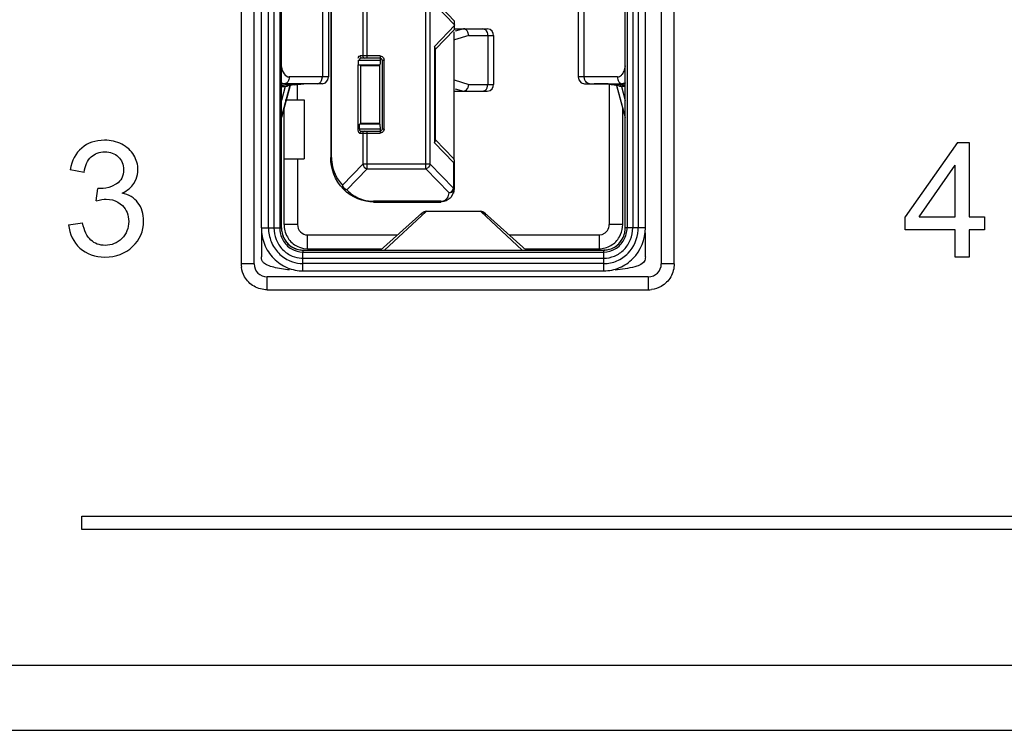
# Model space of a CAD drawing. Header units: inches. Extents: x 0 to 17, y 0 to 11.
# Tile 40 of 55: x 12.202 to 12.561, y 5.205 to 5.464. Entities that reach past the tile are written whole.
import ezdxf

# ---------------------------------------------------------------- set-up
doc = ezdxf.new("R2010")
doc.units = ezdxf.units.IN
doc.header["$LTSCALE"] = 0.935
doc.header["$MEASUREMENT"] = 0
doc.layers.get('0').update_dxf_attribs({"linetype": 'CONTINUOUS'})

msp = doc.modelspace()

# ---------------------------------------------------------------- linework, layer by layer
at = {"color": 6, "linetype": 'Continuous'}
for p, q in [((12.2898562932, 5.3881518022), (12.2898562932, 5.7037999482)), ((12.2824931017, 5.7009661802), (12.2824931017, 5.374991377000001)), ((12.2872175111, 5.374991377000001), (12.2872175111, 5.7009661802)), ((12.4357860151, 5.7009661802), (12.4357860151, 5.374991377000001)), ((12.4405104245, 5.374991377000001), (12.4405104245, 5.7009661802)), ((12.2924646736, 5.3881518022), (12.2924646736, 5.688110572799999)), ((12.2944626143, 5.6881092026), (12.2944626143, 5.3881531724)), ((12.2965408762, 5.6881106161), (12.2965408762, 5.388151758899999)), ((12.2972067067, 5.388154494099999), (12.2972067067, 5.688107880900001)), ((12.3499067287, 5.4096823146), (12.3499067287, 5.6664163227)), ((12.3514508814, 5.4113868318), (12.3514508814, 5.6647118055)), ((12.3151502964, 5.6622990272), (12.3151502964, 5.4137996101)), ((12.3154247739, 5.4137996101), (12.3154247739, 5.6622990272)), ((12.4226341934, 5.3881518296), (12.4226344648, 5.5479040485)), ((12.4233001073, 5.5479040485), (12.423299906, 5.3881518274)), ((12.4253784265, 5.5479040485), (12.4253782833, 5.3881518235)), ((12.4273542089, 5.5479040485), (12.4273758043, 5.3881518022)), ((12.4299838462, 5.3881518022), (12.4299838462, 5.5479040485)), ((12.3121342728, 5.4813320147), (12.3121342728, 5.4432614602)), ((12.3143547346, 5.481332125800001), (12.3143547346, 5.4432614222)), ((12.4054860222, 5.481332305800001), (12.4054860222, 5.4432614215)), ((12.4077058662, 5.4432614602), (12.4077058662, 5.4813320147)), ((12.3268654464, 5.4733242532), (12.3268654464, 5.4509417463)), ((12.3284095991, 5.4501916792), (12.3284095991, 5.4740743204)), ((12.3605052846, 5.462132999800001), (12.353031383, 5.469853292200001)), ((12.3533669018, 5.4709067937), (12.3602262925, 5.4638212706)), ((12.353031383, 5.4544127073), (12.3605052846, 5.462132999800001)), ((12.3602262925, 5.4638212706), (12.3602262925, 5.4604447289)), ((12.3602262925, 5.4604447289), (12.3533669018, 5.4533592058)), ((12.3602262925, 5.4132103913), (12.3602262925, 5.459712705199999)), ((12.353031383, 5.4544127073), (12.353031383, 5.419242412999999)), ((12.3533669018, 5.453619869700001), (12.353031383, 5.4544127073)), ((12.3332137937, 5.4509417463), (12.3258680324, 5.4509417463)), ((12.3332137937, 5.4509417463), (12.3332137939, 5.4494416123)), ((12.3332137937, 5.4509417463), (12.3339080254, 5.450748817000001)), ((12.3339080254, 5.450748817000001), (12.3344332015, 5.450204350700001)), ((12.3533669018, 5.4200352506), (12.3533669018, 5.453619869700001)), ((12.3251225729, 5.4476524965), (12.3250194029, 5.4260026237)), ((12.3252257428, 5.449441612), (12.3252257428, 5.4476524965)), ((12.3252257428, 5.449441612), (12.3332137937, 5.449441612)), ((12.3252257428, 5.4476524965), (12.3330962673, 5.4476524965)), ((12.3261223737, 5.4474359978), (12.3260519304, 5.4476524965)), ((12.3332137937, 5.4501916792), (12.3264760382, 5.4501916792)), ((12.3330962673, 5.4476524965), (12.3330258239, 5.4474359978)), ((12.3331550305, 5.4482488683), (12.3330962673, 5.4476524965)), ((12.3332137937, 5.449441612), (12.3331550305, 5.4482488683)), ((12.3339224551, 5.449441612), (12.3339224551, 5.4242135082)), ((12.3339224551, 5.449441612), (12.3346311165, 5.449441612)), ((12.3344332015, 5.450204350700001), (12.3346311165, 5.449441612)), ((12.3346311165, 5.4242135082), (12.3346311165, 5.449441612)), ((12.4223749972, 5.4457910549), (12.4227303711, 5.4473884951)), ((12.2985702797, 5.443928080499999), (12.2995492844, 5.443334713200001)), ((12.2995492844, 5.443334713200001), (12.3000394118, 5.4432614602)), ((12.3143536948, 5.4432614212), (12.3000394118, 5.4432614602)), ((12.3118353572, 5.4419826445), (12.3121342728, 5.4432614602)), ((12.3141505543, 5.4422413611), (12.3143526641, 5.443261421)), ((12.4198007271, 5.4432614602), (12.4054860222, 5.4432614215)), ((12.4079501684, 5.442109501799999), (12.4077061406, 5.4432614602)), ((12.2982747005, 5.4407871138), (12.2971670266, 5.4410528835)), ((12.3002766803, 5.440139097), (12.2972058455, 5.4288295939)), ((12.2972066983, 5.439838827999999), (12.2986066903, 5.4398388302)), ((12.3120694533, 5.4407871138), (12.2972067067, 5.4407871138)), ((12.3003817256, 5.4401550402), (12.2972067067, 5.4284617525)), ((12.2986062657, 5.4398380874), (12.2972067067, 5.434712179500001)), ((12.2986066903, 5.4398388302), (12.2988177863, 5.4398971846)), ((12.2988177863, 5.4398971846), (12.2990602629, 5.4399544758)), ((12.299439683, 5.4399898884), (12.2990602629, 5.4399544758)), ((12.2993422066, 5.4399661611), (12.2994357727, 5.4399890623)), ((12.3001116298, 5.440288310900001), (12.2994379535, 5.4399905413)), ((12.3020433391, 5.4404072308), (12.3053389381, 5.4407094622)), ((12.3030238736, 5.4349296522), (12.3030238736, 5.4407871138)), ((12.3120801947, 5.4407871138), (12.3132863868, 5.441164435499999)), ((12.3132863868, 5.441164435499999), (12.3141505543, 5.4422413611)), ((12.4078265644, 5.4407871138), (12.4226342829, 5.4407871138)), ((12.4151660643, 5.440761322), (12.4128617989, 5.4407871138)), ((12.4170095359, 5.4404986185), (12.414371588, 5.4407168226)), ((12.4168162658, 5.4407871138), (12.4168162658, 5.3893798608)), ((12.4194529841, 5.440175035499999), (12.4226342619, 5.428458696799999)), ((12.4207798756, 5.439954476), (12.4194917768, 5.4401747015)), ((12.4226342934, 5.4288295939), (12.419558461, 5.4401575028)), ((12.4197285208, 5.440288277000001), (12.4203972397, 5.4399921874)), ((12.4227185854, 5.440085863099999), (12.4199185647, 5.4404616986)), ((12.4203969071, 5.439990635), (12.4207798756, 5.439954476)), ((12.4210183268, 5.4398999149), (12.420779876, 5.4399544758)), ((12.4212334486, 5.4398388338), (12.4210183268, 5.4398999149)), ((12.4226342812, 5.4398382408), (12.4212334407, 5.4398380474)), ((12.4212334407, 5.4398380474), (12.4226342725, 5.434708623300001)), ((12.4227047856, 5.441068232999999), (12.421565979, 5.4407871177)), ((12.2986058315, 5.4349296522), (12.305473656, 5.4349296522)), ((12.305473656, 5.4349296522), (12.305473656, 5.4134200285)), ((12.2981243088, 5.3893798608), (12.2981243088, 5.4318411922)), ((12.4217158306, 5.3893798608), (12.4217158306, 5.4318411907)), ((12.3250194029, 5.4260026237), (12.3251225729, 5.4238384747)), ((12.3256274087, 5.4242135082), (12.3256274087, 5.4260026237)), ((12.3330962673, 5.4260026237), (12.3256274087, 5.4260026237)), ((12.3260519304, 5.4260026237), (12.3261223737, 5.4262191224)), ((12.3330258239, 5.4262191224), (12.3330962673, 5.4260026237)), ((12.3330962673, 5.4260026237), (12.3332137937, 5.4242135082)), ((12.3332137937, 5.4242135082), (12.3256274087, 5.4242135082)), ((12.3258680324, 5.4227133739), (12.3332137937, 5.4227133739)), ((12.3264760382, 5.4234634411), (12.3332137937, 5.4234634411)), ((12.3268654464, 5.4227133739), (12.3268654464, 5.4113868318)), ((12.3284095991, 5.4096823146), (12.3284095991, 5.4234634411)), ((12.3332137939, 5.424213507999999), (12.3332137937, 5.4227133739)), ((12.333954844, 5.4229362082), (12.3332137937, 5.4227133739)), ((12.3346311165, 5.4242135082), (12.3339224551, 5.4242135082)), ((12.353031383, 5.419242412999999), (12.3533669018, 5.4200352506)), ((12.3599518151, 5.4120938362), (12.353031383, 5.419242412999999)), ((12.3533669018, 5.4202959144), (12.3600019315, 5.4134421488)), ((12.2981243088, 5.4134200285), (12.305473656, 5.4134200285)), ((12.3030238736, 5.4134200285), (12.3030238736, 5.3893798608)), ((12.3151502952, 5.4137996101), (12.3154247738, 5.4137996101)), ((12.3194771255, 5.4037548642), (12.3268654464, 5.4113868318)), ((12.3514508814, 5.4113868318), (12.3268654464, 5.4113868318)), ((12.3514508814, 5.4113868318), (12.3599518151, 5.4026058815)), ((12.3601577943, 5.412503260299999), (12.3599518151, 5.4120938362)), ((12.3599518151, 5.4120938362), (12.3599518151, 5.4026058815)), ((12.3602262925, 5.4128793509), (12.3601577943, 5.412503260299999)), ((12.3602262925, 5.4128943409), (12.3602262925, 5.4026652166)), ((12.3284095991, 5.4096823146), (12.3210218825, 5.4020509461)), ((12.3284095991, 5.4096823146), (12.3499067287, 5.4096823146)), ((12.3584053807, 5.4009031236), (12.3499067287, 5.4096823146)), ((12.3198131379, 5.4029925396), (12.3194771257, 5.4037548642)), ((12.3580739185, 5.3995549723), (12.3584049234, 5.4009031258)), ((12.3593285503, 5.4011346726), (12.3584053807, 5.4009031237)), ((12.3598995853, 5.4008947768), (12.3589809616, 5.3992963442)), ((12.3596142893, 5.4018449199), (12.3599504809, 5.402607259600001)), ((12.3602252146, 5.402559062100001), (12.3599147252, 5.4008892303)), ((12.3599518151, 5.4026652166), (12.3602262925, 5.4026652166)), ((12.3308289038, 5.3978790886), (12.3308289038, 5.3976041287)), ((12.3553267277, 5.3978790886), (12.3308289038, 5.3978790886)), ((12.3308289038, 5.3976041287), (12.3553267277, 5.3976041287)), ((12.3553267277, 5.3976041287), (12.3553267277, 5.3978790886)), ((12.356502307, 5.3977519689), (12.3553267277, 5.3976041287)), ((12.3573459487, 5.398053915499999), (12.356502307, 5.3977519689)), ((12.3333078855, 5.380054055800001), (12.3484715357, 5.3935785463)), ((12.3499444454, 5.394156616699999), (12.3347704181, 5.380054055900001)), ((12.3479995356, 5.392986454), (12.3484715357, 5.3935785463)), ((12.3499444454, 5.394156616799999), (12.3499444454, 5.3942271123)), ((12.369895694, 5.3941566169), (12.3499444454, 5.394156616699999)), ((12.369895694, 5.394156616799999), (12.369895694, 5.394225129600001)), ((12.3850697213, 5.3800540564), (12.369895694, 5.3941566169)), ((12.3709889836, 5.3939220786), (12.3699445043, 5.3942265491)), ((12.371558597, 5.39333305), (12.3709889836, 5.3939220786)), ((12.3853063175, 5.381120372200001), (12.3713376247, 5.3936061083)), ((12.3713376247, 5.3936061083), (12.3718421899, 5.3929829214)), ((12.3030238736, 5.3893798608), (12.2981243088, 5.3893798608)), ((12.3030238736, 5.3893798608), (12.3033070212, 5.3879250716)), ((12.4217158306, 5.3893798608), (12.4168162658, 5.3893798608)), ((12.4216599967, 5.388440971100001), (12.4217158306, 5.3893798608)), ((12.2898562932, 5.3881518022), (12.2965408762, 5.388151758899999)), ((12.2898562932, 5.386380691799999), (12.2898562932, 5.3775251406)), ((12.2965408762, 5.388151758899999), (12.2972067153, 5.388154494)), ((12.3033070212, 5.3879250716), (12.3036731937, 5.387225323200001)), ((12.4131415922, 5.3855840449), (12.4142278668, 5.3857730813)), ((12.4142278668, 5.3857730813), (12.4152970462, 5.386327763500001)), ((12.4152970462, 5.386327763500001), (12.4161669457, 5.387225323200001)), ((12.4299838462, 5.3881518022), (12.4226341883, 5.388151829)), ((12.4299838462, 5.3775251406), (12.4299838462, 5.386380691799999)), ((12.3060166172, 5.3856603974), (12.3066985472, 5.3855840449)), ((12.3066985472, 5.380522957), (12.3066985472, 5.3855840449)), ((12.3066985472, 5.3855840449), (12.3395340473, 5.3855840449)), ((12.3803072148, 5.3855840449), (12.4131415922, 5.3855840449)), ((12.4131415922, 5.3855840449), (12.4131415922, 5.380522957)), ((12.4202773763, 5.3823611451), (12.4215638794, 5.384066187)), ((12.3050486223, 5.3800540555), (12.3050449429, 5.3793293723)), ((12.3050449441, 5.372462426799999), (12.3050449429, 5.3793294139)), ((12.3050449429, 5.3793294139), (12.4147963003, 5.3793293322)), ((12.3050486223, 5.3800540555), (12.4147941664, 5.3800540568)), ((12.305238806, 5.3806682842), (12.3066985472, 5.3805229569)), ((12.3066985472, 5.380522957), (12.3338386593, 5.380522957)), ((12.3865215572, 5.3800540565), (12.3853063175, 5.381120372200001)), ((12.3859871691, 5.380522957), (12.4131415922, 5.380522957)), ((12.414749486, 5.380056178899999), (12.4146556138, 5.3800602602)), ((12.4147458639, 5.3800562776), (12.4147045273, 5.380057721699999)), ((12.4147951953, 5.372462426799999), (12.4147941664, 5.3800540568)), ((12.415231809, 5.3800676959), (12.4147946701, 5.3800540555)), ((12.414795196, 5.3800540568), (12.415239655, 5.3801074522)), ((12.4165754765, 5.3802677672), (12.4162284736, 5.3801926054)), ((12.2872175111, 5.374991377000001), (12.2824931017, 5.374991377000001)), ((12.3050449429, 5.3770672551), (12.414795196, 5.3770672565)), ((12.4147951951, 5.3751154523), (12.3050449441, 5.375115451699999)), ((12.4405104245, 5.374991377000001), (12.4357860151, 5.374991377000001)), ((12.3050449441, 5.372462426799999), (12.4147951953, 5.372462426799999)), ((12.4235020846, 5.373346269), (12.4190219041, 5.3727475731)), ((12.2919419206, 5.3655425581), (12.2919419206, 5.3702669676)), ((12.4310616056, 5.3702669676), (12.2919419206, 5.3702669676)), ((12.4310616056, 5.3702669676), (12.4310616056, 5.3655425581)), ((12.2919419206, 5.3655425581), (12.4310616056, 5.3655425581)), ((15.9803149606, 5.2283055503), (11.0196850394, 5.2283055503)), ((11.0244094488, 5.204683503), (15.9755905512, 5.204683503))]:
    msp.add_line(p, q, dxfattribs=at)
at = {"color": 7, "linetype": 'Continuous'}
for p, q in [((12.3655393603, 5.4583933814), (12.3603785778, 5.456844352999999)), ((12.3604203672, 5.460867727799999), (12.3722985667, 5.460867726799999)), ((12.3636117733, 5.460867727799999), (12.3606322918, 5.4599734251)), ((12.3655393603, 5.4583933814), (12.3652277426, 5.4596558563)), ((12.3655393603, 5.4583933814), (12.374572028, 5.4583933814)), ((12.3716661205, 5.460516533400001), (12.3707328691, 5.460867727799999)), ((12.3725462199, 5.4583933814), (12.3725462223, 5.4405671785)), ((12.374572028, 5.4583933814), (12.374572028, 5.4405671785)), ((12.3261223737, 5.4262191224), (12.3261223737, 5.4474359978)), ((12.3261223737, 5.4474359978), (12.3330258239, 5.4474359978)), ((12.3330258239, 5.4474359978), (12.3330258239, 5.4262191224)), ((12.3602262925, 5.442161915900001), (12.3655393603, 5.4405671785)), ((12.3652855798, 5.439433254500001), (12.3655393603, 5.4405671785)), ((12.3655393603, 5.4405671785), (12.374572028, 5.4405671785)), ((12.3722863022, 5.439283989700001), (12.3725462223, 5.4405671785)), ((12.3744581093, 5.4398011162), (12.3745698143, 5.4405671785)), ((12.3604203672, 5.438092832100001), (12.3722978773, 5.4380928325)), ((12.3606322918, 5.438987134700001), (12.3636117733, 5.438092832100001)), ((12.3330258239, 5.4262191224), (12.3261223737, 5.4262191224)), ((12.5439195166, 5.419286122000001), (12.5248447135, 5.3922199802)), ((12.5439195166, 5.419286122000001), (12.5481195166, 5.419286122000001)), ((12.5481195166, 5.419286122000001), (12.5481195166, 5.3922199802)), ((12.360001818, 5.413442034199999), (12.3602262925, 5.4128943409)), ((12.3600019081, 5.4134421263), (12.3602262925, 5.4128794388)), ((12.5298903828, 5.3922199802), (12.5429864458, 5.4110113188)), ((12.5429864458, 5.3922199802), (12.5429864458, 5.4110113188)), ((12.2251683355, 5.4083774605), (12.2200352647, 5.4093105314)), ((12.236953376, 5.4041963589), (12.2351303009, 5.4032504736)), ((12.2433785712, 5.404420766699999), (12.2441858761, 5.4059587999)), ((12.2296329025, 5.3980522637), (12.2302007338, 5.4025127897)), ((12.2374724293, 5.397594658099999), (12.2391313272, 5.396330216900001)), ((12.2195108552, 5.3893026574), (12.2246439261, 5.39000187)), ((12.5248447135, 5.387495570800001), (12.5248447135, 5.3922199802)), ((12.5298903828, 5.3922199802), (12.5429864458, 5.3922199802)), ((12.5481195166, 5.3922199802), (12.5537793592, 5.3922199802)), ((12.5537793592, 5.3922199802), (12.5537793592, 5.387495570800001)), ((12.5429864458, 5.387495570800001), (12.5248447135, 5.387495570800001)), ((12.5429864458, 5.3775199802), (12.5429864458, 5.387495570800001)), ((12.5481195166, 5.387495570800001), (12.5481195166, 5.3775199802)), ((12.5537793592, 5.387495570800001), (12.5481195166, 5.387495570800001)), ((12.5481195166, 5.3775199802), (12.5429864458, 5.3775199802)), ((12.2243584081, 5.2780748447), (12.2243584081, 5.2828748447)), ((12.2243584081, 5.2828748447), (12.7635144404, 5.2828748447)), ((12.7635144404, 5.2780748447), (12.2243584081, 5.2780748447))]:
    msp.add_line(p, q, dxfattribs=at)
for points in [[(12.3745697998, 5.4583933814), (12.3744641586, 5.4591388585), (12.3740587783, 5.4599564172), (12.3733192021, 5.460603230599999), (12.3722985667, 5.460867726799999)], [(12.3722964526, 5.438092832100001), (12.3733011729, 5.438347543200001), (12.3740438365, 5.438984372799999), (12.3744581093, 5.4398011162)]]:
    msp.add_lwpolyline(points, dxfattribs=at)
at = {"color": 6, "linetype": 'Continuous'}
for points in [[(12.4054874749, 5.4432614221), (12.4056883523, 5.4422443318), (12.4065524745, 5.4411653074), (12.4077593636, 5.4407871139)], [(12.2986058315, 5.439838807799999), (12.2991549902, 5.4399098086), (12.2993422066, 5.4399661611)], [(12.4203969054, 5.439990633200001), (12.4204770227, 5.4399719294), (12.4205116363, 5.4399617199), (12.4207490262, 5.4398941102), (12.4212344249, 5.4398388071)], [(12.3499444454, 5.394227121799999), (12.3488538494, 5.3939236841), (12.3480086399, 5.393049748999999)]]:
    msp.add_lwpolyline(points, dxfattribs=at)
for centre, radius, start, end in [((12.303846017, 5.399872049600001), 0.0407721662, 98.38150801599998, 99.4920036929), ((12.3048894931, 5.3926405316), 0.0480785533, 95.812091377, 98.3555740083), ((12.3078203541, 5.3916072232), 0.0491344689, 98.84457249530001, 100.2700624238), ((12.3055116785, 5.3867101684), 0.0540414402, 95.07619520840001, 95.8316432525), ((12.3094271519, 5.381410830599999), 0.0594566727, 97.1338735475, 98.86379695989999), ((12.3058973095, 5.3822672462), 0.0585010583, 93.5824704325, 95.0673872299), ((12.3063598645, 5.3749522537), 0.0658306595, 91.46522654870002, 93.5864501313), ((12.306764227, 5.3563888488), 0.08439836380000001, 89.9456897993, 91.4174064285), ((12.3081263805, 5.387866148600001), 0.05291678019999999, 91.1132914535, 93.0195079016), ((12.3084742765, 5.3740834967), 0.0667036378, 89.95485331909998, 91.1820442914), ((12.4113958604, 5.3715137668), 0.0692733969, 88.85987941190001, 90.0681856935), ((12.4118199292, 5.391296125), 0.0494865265, 87.04436438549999, 88.89503561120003), ((12.4134921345, 5.375218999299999), 0.065563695, 86.40633161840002, 88.5370022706), ((12.4104268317, 5.3803906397), 0.0604673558, 81.70899003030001, 83.7501791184), ((12.4139309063, 5.3821165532), 0.058652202, 84.9461199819, 86.41177167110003), ((12.4143465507, 5.386893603), 0.0538571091, 84.061597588, 84.93889233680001), ((12.4107945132, 5.38280621), 0.05802401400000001, 81.37940397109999, 81.7243064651), ((12.4151213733, 5.388036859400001), 0.0122549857, 356.3866843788, 0.5375548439), ((12.3053467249, 5.3880608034), 0.0081199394, 209.4884800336, 223.0519893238), ((12.3051192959, 5.3878591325), 0.0078160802, 223.109821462, 239.7131254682), ((12.4147200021, 5.3878617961), 0.0078193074, 300.5236709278, 315.2939014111), ((12.2914385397, 5.3749351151), 0.0089456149, 179.6396456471, 187.3963796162), ((12.2919419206, 5.374991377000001), 0.0047244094, 180, 270), ((12.3050936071, 5.3874417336), 0.0149778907, 224.3150216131, 247.4410481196), ((12.3050100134, 5.3866775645), 0.0115621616, 265.2981365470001, 270.1730982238), ((12.3050335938, 5.3867882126), 0.0097209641, 266.6254671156, 270.0668920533), ((12.414747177, 5.3874410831), 0.0149769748, 292.7659264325, 315.7139901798), ((12.4310616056, 5.374991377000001), 0.0047244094, 270, 360), ((12.4311178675, 5.3744879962), 0.0089456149, 269.6396456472, 277.396379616)]:
    msp.add_arc(centre, radius, start, end, dxfattribs=at)
at = {"color": 7, "linetype": 'Continuous'}
for points, knots in [([(12.3652277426, 5.4596558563), (12.3651440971, 5.459830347), (12.3647960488, 5.460421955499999), (12.3641100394, 5.4608677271), (12.3636117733, 5.460867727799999)], [0, 0, 0, 0, 0.2797224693, 1, 1, 1, 1]), ([(12.3636117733, 5.438092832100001), (12.3641407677, 5.4380928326), (12.3648647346, 5.4385977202), (12.3652051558, 5.4392426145), (12.3652855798, 5.439433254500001)], [0, 0, 0, 0, 0.7188361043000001, 1, 1, 1, 1]), ([(12.3707328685, 5.438092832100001), (12.3712173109, 5.4380928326), (12.3718890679, 5.4385271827), (12.3722104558, 5.4391125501), (12.3722863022, 5.439283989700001)], [0, 0, 0, 0, 0.7209926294, 1, 1, 1, 1]), ([(12.2351303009, 5.4032504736), (12.2338620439, 5.4027420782), (12.2322423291, 5.40243808), (12.2304770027, 5.402495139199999), (12.2301943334, 5.4025131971)], [0, 0, 0, 0, 0.8419660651, 1, 1, 1, 1])]:
    msp.add_open_spline(points, degree=3, knots=knots, dxfattribs=at)
for points in [[(12.3725462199, 5.4583933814), (12.3725503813, 5.4591594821), (12.3722624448, 5.460035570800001), (12.3716661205, 5.460516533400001)], [(12.2326069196, 5.4201601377), (12.2293021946, 5.420160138), (12.2265313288, 5.4192176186), (12.2243132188, 5.4173207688)], [(12.2388974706, 5.418693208), (12.2369817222, 5.4196735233), (12.2348817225, 5.4201601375), (12.2326069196, 5.4201601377)], [(12.2433006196, 5.414705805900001), (12.242289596, 5.4163876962), (12.2408226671, 5.4177199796), (12.2388974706, 5.418693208)], [(12.2243132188, 5.4173207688), (12.2220880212, 5.415426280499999), (12.2206683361, 5.4127522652), (12.2200352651, 5.4093105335)], [(12.2277360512, 5.414063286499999), (12.2290683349, 5.4153270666), (12.2307313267, 5.4159601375), (12.2327321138, 5.4159601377)], [(12.2327321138, 5.4159601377), (12.2347447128, 5.415960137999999), (12.2363888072, 5.4153483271), (12.2376620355, 5.414112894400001)], [(12.2448266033, 5.409329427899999), (12.2448266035, 5.4112262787), (12.2443210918, 5.4130144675), (12.2433006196, 5.414705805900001)], [(12.2251683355, 5.4083774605), (12.2255486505, 5.4109050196), (12.2264037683, 5.4127995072), (12.2277360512, 5.414063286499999)], [(12.2376620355, 5.414112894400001), (12.2389352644, 5.4128774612), (12.2395777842, 5.4113231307), (12.2395777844, 5.4094475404)], [(12.2395777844, 5.4094475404), (12.2395777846, 5.4070829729), (12.238701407, 5.4053349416), (12.236953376, 5.4041963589)], [(12.2441858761, 5.4059587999), (12.2446125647, 5.407011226), (12.2448266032, 5.4081343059), (12.2448266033, 5.409329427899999)], [(12.2390722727, 5.4008916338), (12.2409667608, 5.401765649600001), (12.2424077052, 5.402942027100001), (12.2433785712, 5.404420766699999)], [(12.2448266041, 5.3973436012), (12.243456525, 5.3991412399), (12.2415407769, 5.400327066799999), (12.2390722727, 5.4008916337)], [(12.2296329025, 5.3980522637), (12.2310809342, 5.3984302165), (12.2322856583, 5.3986262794), (12.2332588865, 5.3986262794)], [(12.2332588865, 5.3986262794), (12.234854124, 5.3986262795), (12.2362574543, 5.3982816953), (12.2374724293, 5.397594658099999)], [(12.2468699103, 5.3906042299), (12.2468699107, 5.393297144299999), (12.246189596, 5.3955530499), (12.2448266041, 5.3973436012)], [(12.2391313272, 5.396330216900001), (12.2406762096, 5.3947947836), (12.241443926, 5.392850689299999), (12.2414439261, 5.3904979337)], [(12.2276392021, 5.3837018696), (12.2262289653, 5.384986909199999), (12.2252368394, 5.387084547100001), (12.2246439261, 5.39000187)], [(12.2414439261, 5.3904979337), (12.2414439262, 5.388029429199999), (12.2406171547, 5.385957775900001), (12.2389659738, 5.3842853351)], [(12.2428825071, 5.381320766), (12.2455376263, 5.3838577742), (12.2468699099, 5.3869593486), (12.2468699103, 5.3906042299)], [(12.2195108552, 5.3893026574), (12.2198510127, 5.3858207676), (12.2212329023, 5.382993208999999), (12.2236636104, 5.3808058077)], [(12.2328313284, 5.381776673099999), (12.230778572, 5.381776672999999), (12.2290494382, 5.3824191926), (12.2276392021, 5.3837018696)], [(12.2389659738, 5.3842853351), (12.2373124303, 5.3826128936), (12.2352620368, 5.3817766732), (12.2328313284, 5.381776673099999)], [(12.2236636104, 5.3808058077), (12.2260825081, 5.378618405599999), (12.2291273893, 5.3775199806), (12.2327911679, 5.3775199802)], [(12.2327911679, 5.3775199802), (12.2368541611, 5.377519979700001), (12.2402203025, 5.3787837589), (12.2428825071, 5.381320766)]]:
    msp.add_open_spline(points, degree=3, dxfattribs=at)
at = {"color": 6, "linetype": 'Continuous'}
for points, knots in [([(12.3252257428, 5.4501916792), (12.3252450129, 5.450296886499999), (12.3253793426, 5.4505915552), (12.3256376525, 5.4509569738), (12.3258680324, 5.4509417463)], [0, 0, 0, 0, 0.3165921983, 1, 1, 1, 1]), ([(12.2971102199, 5.4473846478), (12.2971519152, 5.447030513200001), (12.2973776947, 5.445796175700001), (12.2979169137, 5.4445554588), (12.2985702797, 5.443928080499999)], [0, 0, 0, 0, 0.282464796, 1, 1, 1, 1]), ([(12.3264760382, 5.4501916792), (12.3262870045, 5.4501916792), (12.325853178, 5.4500811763), (12.3256507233, 5.4496594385), (12.3256274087, 5.449441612)], [0, 0, 0, 0, 0.4631993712, 1, 1, 1, 1]), ([(12.3000394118, 5.4432614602), (12.3000412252, 5.4426657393), (12.2998125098, 5.4415354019), (12.2987680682, 5.4407871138), (12.2982747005, 5.4407871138)], [0, 0, 0, 0, 0.5469914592, 1, 1, 1, 1]), ([(12.4198007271, 5.4432614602), (12.4197996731, 5.442665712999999), (12.4200276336, 5.4415355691), (12.4210721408, 5.4407871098), (12.4215654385, 5.4407871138)], [0, 0, 0, 0, 0.547036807, 1, 1, 1, 1]), ([(12.421281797, 5.443939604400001), (12.4213983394, 5.4440527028), (12.4218768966, 5.4445946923), (12.4221950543, 5.445262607), (12.4223749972, 5.4457910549)], [0, 0, 0, 0, 0.22535261, 1, 1, 1, 1]), ([(12.3102659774, 5.4407871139), (12.3107534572, 5.440786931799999), (12.3114255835, 5.4412272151), (12.3117560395, 5.441811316), (12.3118353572, 5.4419826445)], [0, 0, 0, 0, 0.7208275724, 1, 1, 1, 1]), ([(12.4095741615, 5.440787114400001), (12.4090569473, 5.4407875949), (12.4083489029, 5.4412867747), (12.4080264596, 5.4419223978), (12.4079501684, 5.442109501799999)], [0, 0, 0, 0, 0.7190779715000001, 1, 1, 1, 1]), ([(12.3251225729, 5.4238384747), (12.3251492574, 5.4236927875), (12.3252597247, 5.4232808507), (12.3255560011, 5.4226927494), (12.3258680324, 5.4227133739)], [0, 0, 0, 0, 0.3214050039, 1, 1, 1, 1]), ([(12.3256274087, 5.4242135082), (12.3256583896, 5.423996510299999), (12.3258486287, 5.423571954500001), (12.3262868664, 5.4234634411), (12.3264760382, 5.4234634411)], [0, 0, 0, 0, 0.5367638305, 1, 1, 1, 1]), ([(12.3154246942, 5.413799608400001), (12.31543083, 5.4126982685), (12.3158637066, 5.4090408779), (12.3176879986, 5.4055910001), (12.3194771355, 5.4037549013)], [0, 0, 0, 0, 0.3005066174, 1, 1, 1, 1]), ([(12.3210219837, 5.402050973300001), (12.3212109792, 5.4018566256), (12.3220268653, 5.4010585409), (12.3229412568, 5.400358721), (12.3236834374, 5.3999042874)], [0, 0, 0, 0, 0.2375189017, 1, 1, 1, 1]), ([(12.3236834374, 5.3999042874), (12.3239278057, 5.399754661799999), (12.3249924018, 5.399150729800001), (12.326140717, 5.3986960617), (12.3270407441, 5.3984354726)], [0, 0, 0, 0, 0.2341890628, 1, 1, 1, 1]), ([(12.3553267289, 5.397879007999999), (12.3556719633, 5.397880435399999), (12.3567768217, 5.3980749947), (12.3577271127, 5.3988772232), (12.3580739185, 5.3995549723)], [0, 0, 0, 0, 0.3119904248, 1, 1, 1, 1]), ([(12.3589809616, 5.3992963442), (12.3589066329, 5.3992088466), (12.3584369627, 5.3986959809), (12.3578536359, 5.398305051), (12.3573395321, 5.398067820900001)], [0, 0, 0, 0, 0.1649486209, 1, 1, 1, 1]), ([(12.2972067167, 5.388154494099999), (12.2972060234, 5.3875454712), (12.2974440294, 5.3853406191), (12.299306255, 5.3820016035), (12.3024874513, 5.380272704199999), (12.3045086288, 5.3800553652), (12.3050467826, 5.3800540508)], [0, 0, 0, 0, 0.1386814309, 0.5004445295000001, 0.8666066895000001, 1, 1, 1, 1]), ([(12.2972067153, 5.388153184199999), (12.297206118, 5.3875445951), (12.2973626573, 5.386095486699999), (12.2978809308, 5.3847658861), (12.2982786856, 5.3840637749)], [0, 0, 0, 0, 0.4213263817, 1, 1, 1, 1]), ([(12.4147941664, 5.380054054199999), (12.4153320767, 5.3800553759), (12.4173530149, 5.3802725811), (12.4205341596, 5.3820008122), (12.4223965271, 5.385339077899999), (12.42263477, 5.387543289), (12.4226342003, 5.3881518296)], [0, 0, 0, 0, 0.1333576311, 0.4995919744, 0.8614030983, 1, 1, 1, 1]), ([(12.4215638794, 5.384066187), (12.4219607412, 5.3847672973), (12.4224782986, 5.3860956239), (12.42263477, 5.387543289), (12.4226342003, 5.3881518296)], [0, 0, 0, 0, 0.5782895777, 1, 1, 1, 1]), ([(12.2952589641, 5.3839436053), (12.2957942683, 5.3825845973), (12.2973633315, 5.3800664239), (12.2998270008, 5.3784011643), (12.3011376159, 5.3778566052)], [0, 0, 0, 0, 0.5071859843, 1, 1, 1, 1]), ([(12.2993470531, 5.3848635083), (12.2997024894, 5.3842297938), (12.3005898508, 5.3830065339), (12.301783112, 5.3820992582), (12.3024388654, 5.381719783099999)], [0, 0, 0, 0, 0.485221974, 1, 1, 1, 1]), ([(12.4174326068, 5.381738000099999), (12.4180765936, 5.382114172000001), (12.4192626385, 5.3830204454), (12.4201451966, 5.3842402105), (12.4205024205, 5.3848801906)], [0, 0, 0, 0, 0.5085805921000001, 1, 1, 1, 1]), ([(12.4187397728, 5.377871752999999), (12.4200379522, 5.3784168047), (12.4224770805, 5.3800729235), (12.4240359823, 5.382567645), (12.4245705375, 5.3839141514)], [0, 0, 0, 0, 0.4928634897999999, 1, 1, 1, 1]), ([(12.3011774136, 5.3811098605), (12.3018828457, 5.3806977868), (12.3031557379, 5.3802010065), (12.3045073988, 5.3800554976), (12.3050449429, 5.3800540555)], [0, 0, 0, 0, 0.6011768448, 1, 1, 1, 1]), ([(12.2943614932, 5.373768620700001), (12.2936081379, 5.3739577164), (12.292321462, 5.3743363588), (12.290728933, 5.375171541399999), (12.289937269, 5.3763442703), (12.2898562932, 5.3771489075), (12.2898562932, 5.3775251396)], [0, 0, 0, 0, 0.3643668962, 0.6304182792, 0.8235069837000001, 1, 1, 1, 1]), ([(12.4299838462, 5.3775251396), (12.4299838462, 5.3769730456), (12.4297234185, 5.375605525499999), (12.428515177, 5.3748476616), (12.4278386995, 5.3745445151)], [0, 0, 0, 0, 0.4268580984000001, 1, 1, 1, 1]), ([(12.4278386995, 5.3745445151), (12.4275402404, 5.374410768), (12.4261330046, 5.3738794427), (12.4246578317, 5.3735568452), (12.4235020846, 5.373346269)], [0, 0, 0, 0, 0.2177720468, 1, 1, 1, 1])]:
    msp.add_open_spline(points, degree=3, knots=knots, dxfattribs=at)
for points in [[(12.3264760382, 5.4501916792), (12.3261541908, 5.4501916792), (12.3258680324, 5.450619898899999), (12.3258680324, 5.4509417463)], [(12.3268654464, 5.4509417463), (12.3268654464, 5.450619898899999), (12.3271516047, 5.4501916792), (12.3274734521, 5.4501916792)], [(12.3339224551, 5.449441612), (12.3339224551, 5.4497951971), (12.3335478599, 5.4501916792), (12.3332137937, 5.4501916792)], [(12.4198007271, 5.4432614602), (12.4203436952, 5.443265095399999), (12.4208921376, 5.4435614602), (12.421281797, 5.443939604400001)], [(12.3258680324, 5.4227133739), (12.3258680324, 5.4230352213), (12.3261541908, 5.4234634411), (12.3264760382, 5.4234634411)], [(12.3274734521, 5.4234634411), (12.3271516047, 5.4234634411), (12.3268654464, 5.4230352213), (12.3268654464, 5.4227133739)], [(12.3339224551, 5.4242135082), (12.3339321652, 5.4238127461), (12.3335924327, 5.4234531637), (12.3332137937, 5.4234634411)], [(12.3346311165, 5.4242135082), (12.3346427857, 5.4237318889), (12.3343557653, 5.4232033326), (12.333954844, 5.4229362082)], [(12.3197735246, 5.402315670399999), (12.316693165, 5.405479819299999), (12.3151502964, 5.4099694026), (12.3151502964, 5.4137996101)], [(12.3268654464, 5.4113868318), (12.3270268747, 5.4106373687), (12.3276862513, 5.4099363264), (12.3284095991, 5.4096823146)], [(12.3514508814, 5.4113868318), (12.3512721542, 5.4106412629), (12.3506408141, 5.4099030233), (12.3499065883, 5.409682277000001)], [(12.3194771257, 5.4037548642), (12.3193724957, 5.4032763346), (12.3194319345, 5.4026665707), (12.3197736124, 5.4023155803)], [(12.3308289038, 5.3976041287), (12.3271459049, 5.3976041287), (12.3228331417, 5.3991728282), (12.3197735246, 5.402315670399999)], [(12.3210218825, 5.4020509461), (12.3206142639, 5.401929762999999), (12.3200706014, 5.4020112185), (12.3197739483, 5.4023159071)], [(12.3210218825, 5.4020509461), (12.3205318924, 5.4021950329), (12.320094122, 5.402566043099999), (12.3198131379, 5.4029925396)], [(12.3584053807, 5.4009031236), (12.3588946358, 5.4010499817), (12.3593327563, 5.401418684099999), (12.3596142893, 5.4018449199)], [(12.360221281, 5.4025634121), (12.3602125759, 5.4020019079), (12.3598225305, 5.4014017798), (12.3593285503, 5.4011346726)], [(12.3270407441, 5.3984354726), (12.3282666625, 5.398080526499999), (12.3295526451, 5.397884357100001), (12.3308289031, 5.397879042)], [(12.3484715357, 5.3935785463), (12.3488631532, 5.3939318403), (12.349417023, 5.3941591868), (12.3499444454, 5.394156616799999)], [(12.369895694, 5.394156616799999), (12.3704101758, 5.394156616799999), (12.370950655, 5.3939451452), (12.3713376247, 5.3936061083)], [(12.2981243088, 5.3893798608), (12.2981243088, 5.3879326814), (12.2985438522, 5.3862955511), (12.2993470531, 5.3848635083)], [(12.4161669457, 5.387225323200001), (12.4165833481, 5.3878492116), (12.4168162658, 5.3886297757), (12.4168162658, 5.3893798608)], [(12.2898562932, 5.3881518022), (12.289837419, 5.386093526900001), (12.2902476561, 5.384072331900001), (12.2909912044, 5.382212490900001)], [(12.2924646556, 5.3881531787), (12.2924513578, 5.3864475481), (12.2928004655, 5.384711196), (12.2934399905, 5.3831299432)], [(12.2944626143, 5.3881531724), (12.2944504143, 5.3867251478), (12.294735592, 5.3852723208), (12.2952589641, 5.3839436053)], [(12.2965408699, 5.388151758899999), (12.2965280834, 5.3866488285), (12.2969344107, 5.3851001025), (12.2976601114, 5.3837839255)], [(12.3036731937, 5.387225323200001), (12.3041946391, 5.386444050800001), (12.3050989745, 5.3858609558), (12.3060166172, 5.3856603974)], [(12.4205024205, 5.3848801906), (12.4211304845, 5.3860053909), (12.4215221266, 5.3872559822), (12.4216599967, 5.388440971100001)], [(12.4221657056, 5.3837554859), (12.4228994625, 5.385075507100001), (12.4233115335, 5.3866317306), (12.4233000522, 5.388141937)], [(12.4236926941, 5.3789332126), (12.4257987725, 5.381116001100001), (12.4271614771, 5.3842373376), (12.4273519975, 5.3872645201)], [(12.4245705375, 5.3839141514), (12.4251011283, 5.3852506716), (12.425390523, 5.386713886), (12.4253782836, 5.388151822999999)], [(12.4254686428, 5.3769835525), (12.4282378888, 5.379822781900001), (12.4300227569, 5.383908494), (12.4299838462, 5.3881518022)], [(12.2909912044, 5.382212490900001), (12.2917815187, 5.3802356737), (12.2929483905, 5.3784411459), (12.2943767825, 5.376978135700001)], [(12.2934399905, 5.3831299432), (12.2940718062, 5.381567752), (12.2950150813, 5.3800956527), (12.2961909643, 5.3788886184)], [(12.2976601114, 5.3837839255), (12.298400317, 5.3824414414), (12.2995336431, 5.3812520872), (12.3008562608, 5.3804769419)], [(12.4189918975, 5.3804809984), (12.4203027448, 5.3812505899), (12.421427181, 5.382426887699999), (12.4221657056, 5.3837554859)], [(12.2961909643, 5.3788886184), (12.2973404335, 5.3777086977), (12.298752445, 5.3767410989), (12.3002682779, 5.3760963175)], [(12.3008562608, 5.3804769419), (12.3021030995, 5.3797462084), (12.3035920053, 5.3793286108), (12.3050371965, 5.3793293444)], [(12.3024388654, 5.381719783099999), (12.3033287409, 5.381204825), (12.3042950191, 5.3808511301), (12.305238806, 5.3806682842)], [(12.4131415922, 5.380522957), (12.4145153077, 5.380522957), (12.4160658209, 5.3809396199), (12.4174326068, 5.381738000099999)], [(12.4147963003, 5.379329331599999), (12.4162465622, 5.3793273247), (12.417741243, 5.3797467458), (12.4189918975, 5.3804809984)], [(12.4196038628, 5.3761103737), (12.4211256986, 5.3767638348), (12.4225427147, 5.3777413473), (12.4236926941, 5.3789332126)], [(12.3002682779, 5.3760963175), (12.3014673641, 5.3755862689), (12.3027635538, 5.375260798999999), (12.3040622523, 5.375154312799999)], [(12.3011376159, 5.3778566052), (12.3021880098, 5.3774201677), (12.303325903, 5.3771509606), (12.304461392, 5.3770841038)], [(12.4147951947, 5.3751154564), (12.4164320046, 5.3751058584), (12.4180998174, 5.375464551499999), (12.4196038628, 5.3761103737)], [(12.414795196, 5.3770672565), (12.4161371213, 5.3770654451), (12.4175024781, 5.3773522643), (12.4187397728, 5.377871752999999)], [(12.4405104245, 5.374991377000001), (12.4405216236, 5.3733564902), (12.4400531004, 5.371670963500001), (12.4392353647, 5.370255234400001)], [(12.2837470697, 5.3702919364), (12.2831373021, 5.371358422), (12.2827250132, 5.3725651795), (12.2825673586, 5.3737835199)], [(12.300107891, 5.3728187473), (12.2981771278, 5.3730222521), (12.2962445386, 5.3732959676), (12.2943614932, 5.373768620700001)], [(12.2993475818, 5.373609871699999), (12.3011678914, 5.372851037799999), (12.3031129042, 5.3724586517), (12.3050449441, 5.372462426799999)], [(12.4147951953, 5.372462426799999), (12.4167450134, 5.3724586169), (12.4187080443, 5.3728582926), (12.4205427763, 5.373630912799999)], [(12.2872057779, 5.3668176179), (12.2857907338, 5.367634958), (12.2845581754, 5.368873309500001), (12.2837470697, 5.3702919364)], [(12.4392353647, 5.370255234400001), (12.4384180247, 5.368840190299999), (12.4371796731, 5.3676076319), (12.4357610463, 5.3667965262)], [(12.2919419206, 5.3655425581), (12.2903070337, 5.3655313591), (12.288621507, 5.365999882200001), (12.2872057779, 5.3668176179)], [(12.4357610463, 5.3667965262), (12.4346945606, 5.3661867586), (12.4334878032, 5.3657744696), (12.4322694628, 5.365616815)]]:
    msp.add_open_spline(points, degree=3, dxfattribs=at)

doc.saveas('drawing.dxf')
